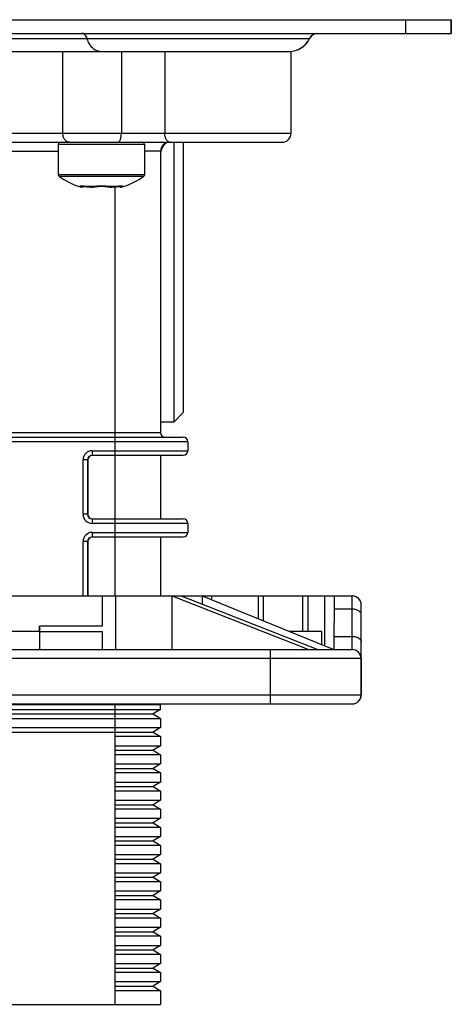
# Model space of a CAD drawing. Header units: millimetres. Extents: x -115 to 574, y -13 to 492.
# Tile 4 of 23: x 117 to 165, y 45 to 153. Entities that reach past the tile are written whole.
import ezdxf

# ---------------------------------------------------------------- set-up
doc = ezdxf.new("R2010")
doc.units = ezdxf.units.MM
doc.header["$LTSCALE"] = 30.734
doc.layers.get('0').update_dxf_attribs({"linetype": 'CONTINUOUS'})

msp = doc.modelspace()

# ---------------------------------------------------------------- linework, layer by layer
at = {"color": 7, "linetype": 'CONTINUOUS'}
for p, q in [((-115.47, 153.46), (164.55, 153.46)), ((159.53, 151.96), (159.53, 153.46)), ((164.53, 153.46), (164.53, 151.96)), ((164.55, 151.96), (164.55, 153.46)), ((-115.47, 151.96), (164.55, 151.96)), ((31.13, 151.39), (148.95, 151.39)), ((33.17, 149.96), (146.91, 149.96)), ((121.78, 140.96), (121.78, 149.96)), ((128.23, 149.96), (128.23, 140.96)), ((133, 149.96), (133, 140.96)), ((146.91, 140.96), (146.91, 149.96)), ((108.97, 140.96), (146.91, 140.96)), ((113.45, 139.96), (145.91, 139.96)), ((113.45, 138.96), (121.28, 138.96)), ((121.28, 139.76), (130.78, 139.76)), ((121.28, 139.76), (121.28, 136.37)), ((130.78, 139.76), (130.78, 136.37)), ((132.54, 138.96), (130.78, 138.96)), ((132.54, 138.96), (132.54, 107.96)), ((132.61, 139.09), (132.57, 138.93)), ((133.42, 139.96), (133.38, 139.95)), ((133.43, 139.96), (133.54, 139.96)), ((134.03, 109.16), (134.03, 139.96)), ((135.03, 139.96), (135.03, 110.16)), ((130.78, 136.37), (121.28, 136.37)), ((130.69, 136.2), (121.36, 136.2)), ((123.68, 135.07), (123.62, 135.07)), ((123.9, 135.02), (123.9, 135.02)), ((125.29, 135.07), (124.42, 135.07)), ((124.71, 135.03), (124.71, 135.03)), ((125.15, 135.03), (125.16, 135.03)), ((125.17, 135.03), (125.17, 135.03)), ((125.18, 135.03), (125.23, 135.04)), ((125.18, 135.03), (125.18, 135.03)), ((125.22, 135.04), (125.31, 135.05)), ((125.3, 135.05), (125.36, 135.06)), ((125.31, 135.05), (125.36, 135.06)), ((125.36, 135.06), (125.4, 135.07)), ((125.4, 135.07), (125.48, 135.08)), ((125.47, 135.08), (125.57, 135.09)), ((125.56, 135.09), (125.66, 135.1)), ((125.66, 135.1), (125.76, 135.11)), ((125.76, 135.11), (125.86, 135.11)), ((125.78, 135.11), (125.87, 135.11)), ((125.86, 135.11), (125.97, 135.11)), ((127.64, 135.07), (126.76, 135.07)), ((126.88, 135.03), (126.88, 135.03)), ((127.3, 135.03), (127.3, 135.03)), ((127.34, 135.03), (127.42, 135.04)), ((127.34, 135.03), (127.34, 135.03)), ((127.42, 135.04), (127.55, 135.05)), ((127.54, 135.05), (127.62, 135.06)), ((127.54, 89.96), (127.54, 135.05)), ((127.62, 135.06), (127.64, 135.06)), ((127.64, 135.06), (127.7, 135.07)), ((127.7, 135.07), (127.76, 135.08)), ((127.75, 135.08), (127.81, 135.09)), ((127.81, 135.09), (127.87, 135.09)), ((127.86, 135.09), (127.91, 135.1)), ((127.91, 135.1), (127.96, 135.1)), ((128.15, 135.02), (128.15, 135.02)), ((128.15, 135.02), (128.15, 135.02)), ((128.43, 135.07), (128.37, 135.07)), ((135.03, 110.16), (134.03, 109.16)), ((132.54, 109.16), (134.03, 109.16)), ((45.04, 107.46), (135.04, 107.46)), ((47.54, 107.96), (132.54, 107.96)), ((135.54, 106.96), (97.25, 106.96)), ((135.54, 106.96), (135.54, 105.96)), ((125.01, 105.96), (125.01, 105.46)), ((125.01, 105.46), (135.04, 105.46)), ((125.01, 105.96), (135.54, 105.96)), ((132.54, 105.46), (132.54, 98.46)), ((124.54, 104.96), (124.01, 104.96)), ((124.01, 98.96), (124.01, 104.96)), ((124.51, 104.96), (124.51, 98.96)), ((124.54, 104.96), (124.54, 98.96)), ((124.54, 98.96), (124.01, 98.96)), ((125.01, 98.46), (135.04, 98.46)), ((125.01, 98.46), (125.01, 97.96)), ((135.54, 97.96), (125.01, 97.96)), ((135.54, 97.96), (135.54, 96.96)), ((125.01, 96.96), (125.01, 96.46)), ((125.01, 96.96), (135.54, 96.96)), ((124.54, 95.96), (124.01, 95.96)), ((124.01, 89.96), (124.01, 95.96)), ((124.51, 95.96), (124.51, 89.96)), ((124.54, 95.96), (124.54, 89.96)), ((125.01, 96.46), (135.04, 96.46)), ((132.54, 96.46), (132.54, 89.96)), ((26.44, 89.96), (137.13, 89.96)), ((126.13, 89.96), (126.13, 86.65)), ((127.63, 84.06), (127.63, 89.96)), ((133.8, 89.96), (133.84, 89.94)), ((133.8, 89.96), (133.8, 84.06)), ((134.9, 89.94), (133.84, 89.94)), ((134.9, 89.94), (134.86, 89.96)), ((137.13, 89.96), (151.63, 84.06)), ((137.13, 89.96), (137.13, 89.07)), ((137.14, 89.96), (153.64, 89.96)), ((138.14, 89.96), (138.14, 89.56)), ((143.33, 87.44), (143.33, 89.96)), ((143.85, 89.96), (143.85, 87.23)), ((148.22, 86.06), (148.22, 89.96)), ((148.74, 89.96), (148.74, 86.06)), ((150.64, 84.47), (150.64, 89.96)), ((151.64, 89.96), (151.63, 84.06)), ((153.63, 84.06), (153.64, 89.96)), ((153.63, 88.51), (151.63, 88.51)), ((154.64, 83.06), (154.64, 88.96)), ((119.23, 86.06), (110.84, 86.06)), ((126.13, 86.65), (119.22, 86.65)), ((119.22, 86.06), (119.22, 86.65)), ((119.22, 86.04), (126.13, 86.04)), ((119.22, 86.04), (119.22, 84.06)), ((126.13, 86.04), (126.13, 84.06)), ((150.29, 86.06), (146.72, 86.06)), ((150.29, 84.61), (150.29, 86.06)), ((151.63, 85.51), (153.63, 85.51)), ((26.43, 84.06), (153.63, 84.06)), ((144.63, 78.06), (144.63, 84.06)), ((154.63, 83.06), (25.43, 83.06)), ((154.63, 83.06), (154.63, 79.06)), ((154.64, 83.06), (154.64, 83.06)), ((154.64, 79.06), (154.64, 83.06)), ((25.43, 79.06), (154.63, 79.06)), ((154.64, 79.06), (154.64, 79.06)), ((26.43, 78.06), (153.63, 78.06)), ((132.54, 77.96), (47.54, 77.96)), ((47.54, 77.46), (132.54, 77.46)), ((127.54, 44.96), (127.54, 78.06)), ((132.54, 77.46), (131.74, 76.96)), ((132.54, 77.46), (132.54, 77.96)), ((47.54, 76.46), (132.54, 76.46)), ((48.34, 76.96), (131.74, 76.96)), ((131.74, 76.96), (132.54, 76.46)), ((132.54, 76.46), (132.54, 75.46)), ((47.54, 75.46), (132.54, 75.46)), ((48.34, 74.96), (131.74, 74.96)), ((132.54, 75.46), (131.74, 74.96)), ((131.74, 74.96), (132.54, 74.46)), ((132.54, 74.46), (127.54, 74.46)), ((132.54, 74.46), (132.54, 73.46)), ((127.54, 73.46), (132.54, 73.46)), ((127.54, 72.96), (131.74, 72.96)), ((132.54, 73.46), (131.74, 72.96)), ((131.74, 72.96), (132.54, 72.46)), ((132.54, 72.46), (127.54, 72.46)), ((132.54, 72.46), (132.54, 71.46)), ((127.54, 71.46), (132.54, 71.46)), ((127.54, 70.96), (131.74, 70.96)), ((132.54, 71.46), (131.74, 70.96)), ((131.74, 70.96), (132.54, 70.46)), ((132.54, 70.46), (127.54, 70.46)), ((127.54, 69.46), (132.54, 69.46)), ((132.54, 69.46), (131.74, 68.96)), ((132.54, 70.46), (132.54, 69.46)), ((127.54, 68.96), (131.74, 68.96)), ((132.54, 68.46), (127.54, 68.46)), ((131.74, 68.96), (132.54, 68.46)), ((132.54, 68.46), (132.54, 67.46)), ((127.54, 67.46), (132.54, 67.46)), ((132.54, 67.46), (131.74, 66.96)), ((127.54, 66.96), (131.74, 66.96)), ((132.54, 66.46), (127.54, 66.46)), ((131.74, 66.96), (132.54, 66.46)), ((132.54, 66.46), (132.54, 65.46)), ((127.54, 65.46), (132.54, 65.46)), ((132.54, 65.46), (131.74, 64.96)), ((127.54, 64.96), (131.74, 64.96)), ((132.54, 64.46), (127.54, 64.46)), ((131.74, 64.96), (132.54, 64.46)), ((132.54, 64.46), (132.54, 63.46)), ((127.54, 63.46), (132.54, 63.46)), ((127.54, 62.96), (131.74, 62.96)), ((132.54, 63.46), (131.74, 62.96)), ((131.74, 62.96), (132.54, 62.46)), ((132.54, 62.46), (127.54, 62.46)), ((132.54, 62.46), (132.54, 61.46)), ((127.54, 61.46), (132.54, 61.46)), ((127.54, 60.96), (131.74, 60.96)), ((132.54, 61.46), (131.74, 60.96)), ((131.74, 60.96), (132.54, 60.46)), ((132.54, 60.46), (127.54, 60.46)), ((132.54, 60.46), (132.54, 59.46)), ((127.54, 59.46), (132.54, 59.46)), ((127.54, 58.96), (131.74, 58.96)), ((132.54, 59.46), (131.74, 58.96)), ((131.74, 58.96), (132.54, 58.46)), ((132.54, 58.46), (127.54, 58.46)), ((132.54, 58.46), (132.54, 57.46)), ((127.54, 57.46), (132.54, 57.46)), ((127.54, 56.96), (131.74, 56.96)), ((132.54, 56.46), (127.54, 56.46)), ((132.54, 57.46), (131.74, 56.96)), ((131.74, 56.96), (132.54, 56.46)), ((132.54, 56.46), (132.54, 55.46)), ((127.54, 55.46), (132.54, 55.46)), ((132.54, 55.46), (131.74, 54.96)), ((127.54, 54.96), (131.74, 54.96)), ((132.54, 54.46), (127.54, 54.46)), ((131.74, 54.96), (132.54, 54.46)), ((132.54, 54.46), (132.54, 53.46)), ((127.54, 53.46), (132.54, 53.46)), ((132.54, 53.46), (131.74, 52.96)), ((127.54, 52.96), (131.74, 52.96)), ((132.54, 52.46), (127.54, 52.46)), ((131.74, 52.96), (132.54, 52.46)), ((132.54, 52.46), (132.54, 51.46)), ((127.54, 51.46), (132.54, 51.46)), ((132.54, 51.46), (131.74, 50.96)), ((127.54, 50.96), (131.74, 50.96)), ((132.54, 50.46), (127.54, 50.46)), ((131.74, 50.96), (132.54, 50.46)), ((132.54, 50.46), (132.54, 49.46)), ((127.54, 49.46), (132.54, 49.46)), ((127.54, 48.96), (131.74, 48.96)), ((132.54, 49.46), (131.74, 48.96)), ((131.74, 48.96), (132.54, 48.46)), ((132.54, 48.46), (127.54, 48.46)), ((132.54, 48.46), (132.54, 47.46)), ((127.54, 47.46), (132.54, 47.46)), ((127.54, 46.96), (131.74, 46.96)), ((132.54, 47.46), (131.74, 46.96)), ((131.74, 46.96), (132.54, 46.46)), ((132.54, 46.46), (127.54, 46.46)), ((132.54, 46.46), (132.54, 44.96)), ((47.54, 44.96), (132.54, 44.96))]:
    msp.add_line(p, q, dxfattribs=at)
for points in [[(132.57, 138.93), (132.54, 138.76), (132.54, 138.61)], [(133.38, 139.95), (133.32, 139.94), (133.27, 139.92), (133.21, 139.89), (133.15, 139.85), (133.09, 139.81), (133.02, 139.75), (132.95, 139.67), (132.88, 139.59), (132.81, 139.49), (132.74, 139.37), (132.67, 139.24), (132.61, 139.09)], [(123.81, 135.11), (123.8, 135.11), (123.81, 135.11), (123.82, 135.11), (123.83, 135.11), (123.84, 135.11), (123.86, 135.12), (123.88, 135.11), (123.91, 135.11), (123.94, 135.11), (123.97, 135.11), (124.01, 135.11), (124.05, 135.11), (124.09, 135.1), (124.14, 135.1), (124.19, 135.09), (124.24, 135.09), (124.29, 135.08), (124.35, 135.07), (124.41, 135.06), (124.43, 135.06)], [(124.43, 135.06), (124.51, 135.05), (124.63, 135.04), (124.71, 135.03)], [(124.71, 135.03), (124.75, 135.03), (124.83, 135.03), (124.9, 135.02), (124.97, 135.02), (125.04, 135.02), (125.1, 135.03), (125.15, 135.03), (125.17, 135.03)], [(125.97, 135.11), (126.08, 135.11), (126.19, 135.11), (126.29, 135.11), (126.39, 135.1), (126.49, 135.09), (126.57, 135.08), (126.65, 135.07), (126.69, 135.06)], [(126.69, 135.06), (126.75, 135.05), (126.83, 135.04), (126.88, 135.03)], [(126.88, 135.03), (126.9, 135.03), (126.95, 135.03), (127.01, 135.02), (127.07, 135.02), (127.15, 135.02), (127.22, 135.03), (127.3, 135.03), (127.34, 135.03)], [(127.96, 135.1), (128, 135.11), (128.04, 135.11), (128.08, 135.11), (128.11, 135.11), (128.14, 135.11), (128.17, 135.11), (128.19, 135.12), (128.21, 135.11), (128.22, 135.11), (128.24, 135.11), (128.24, 135.11), (128.25, 135.11)]]:
    msp.add_lwpolyline(points, dxfattribs=at)
for centre, radius, start, end in [((149.84, 150.96), 1, 90, 154.6231), ((149.86, 150.96), 1, 90.7211, 154.6231), ((146.68, 152.46), 2.5, 270, 334.6231), ((146.69, 152.46), 2.5, 270, 334.6231), ((145.91, 140.96), 1, 270, 360), ((121.48, 139.76), 0.2, 90, 180), ((130.58, 139.76), 0.2, 0, 90), ((133.54, 138.96), 1, 90, 180), ((121.48, 136.37), 0.2, 180, 234.3147), ((126.03, 142.7), 8, 234.3148, 252.5289), ((126.03, 142.7), 8, 287.4712, 305.6856), ((130.58, 136.37), 0.2, 305.6853, 360), ((123.92, 136.02), 1, 252.5288, 268.6666), ((123.74, 135.3), 0.236, 253.8972, 283.5472), ((123.74, 135.31), 0.254, 283.5933, 292.8783), ((125.31, 140.36), 5.36, 260.4211, 260.5949), ((125.15, 135.21), 0.183, 263.4004, 277.373), ((125.74, 132.65), 2.47, 99.0814, 100.621), ((125.79, 132.34), 2.78, 98.4442, 99.0895), ((126.26, 132.35), 2.77, 80.9129, 81.4862), ((126.32, 132.72), 2.39, 79.3558, 80.948), ((126.9, 135.21), 0.183, 262.6435, 276.6234), ((126.74, 140.36), 5.37, 279.4048, 279.5784), ((128.13, 136.02), 1, 271.3334, 287.4712), ((128.13, 135.78), 0.755, 271.6132, 277.9867), ((128.31, 135.31), 0.254, 247.1444, 256.4165), ((128.31, 135.3), 0.236, 256.44, 286.108), ((133.04, 107.96), 0.5, 180, 270), ((135.04, 106.96), 0.5, 0, 90), ((125.01, 104.96), 1, 89.9989, 179.9887), ((125.01, 104.96), 0.5, 89.9998, 179.9986), ((135.04, 105.96), 0.5, 270, 360), ((125.01, 98.96), 1, 180.0083, 270.0035), ((125.01, 98.96), 0.5, 180.0014, 270.0002), ((135.04, 97.96), 0.5, 0, 90), ((125.01, 95.96), 1, 89.9989, 179.9887), ((135.04, 96.96), 0.5, 270, 360), ((125.01, 95.96), 0.5, 89.9998, 179.9986), ((153.64, 88.96), 1, 0, 90), ((153.64, 88.96), 1, 0, 87.1405), ((153.63, 83.06), 1, 0, 90), ((153.63, 83.06), 1, 0, 90), ((153.64, 83.06), 1, 0, 3.999), ((153.63, 79.06), 1, 270, 360), ((153.64, 79.06), 1, 270, 360), ((153.64, 79.06), 1, 270, 360), ((153.64, 79.06), 1, 270, 360), ((133.04, 77.96), 0.5, 168.463, 180)]:
    msp.add_arc(centre, radius, start, end, dxfattribs=at)
for centre, major_axis, ratio, start_param, end_param in [((125.04, 104.96), (0.5, 0), 0.999962, 1.614317, 3.141593), ((125.04, 98.96), (0.5, 0), 0.999962, -3.141593, -1.614317), ((125.04, 95.96), (0.5, 0), 0.999962, 1.614317, 3.141593), ((115.03, 86.34), (4.25, 0), 0.406897, -0.177486, 0.177314)]:
    msp.add_ellipse(centre, major_axis=major_axis, ratio=ratio, start_param=start_param, end_param=end_param, dxfattribs=at)
for points, knots in [([(124.45, 151.39), (124.43, 151.47), (124.36, 151.62), (124.23, 151.81), (124.08, 151.92), (123.96, 151.96), (123.9, 151.96), (123.87, 151.96)], [0, 0, 0, 0, 0.293369, 0.556225, 0.787838, 0.89534, 1, 1, 1, 1]), ([(125.9, 149.96), (125.83, 149.96), (125.67, 149.98), (125.45, 150.06), (125.24, 150.18), (124.96, 150.41), (124.67, 150.81), (124.51, 151.19), (124.45, 151.39)], [0, 0, 0, 0, 0.104565, 0.21197, 0.324636, 0.44428, 0.706896, 1, 1, 1, 1]), ([(122.49, 139.96), (122.44, 139.96), (122.35, 139.98), (122.21, 140.04), (122.09, 140.13), (121.94, 140.3), (121.82, 140.59), (121.78, 140.83), (121.78, 140.96)], [0, 0, 0, 0, 0.103457, 0.210669, 0.324498, 0.446432, 0.712951, 1, 1, 1, 1]), ([(127.86, 139.96), (127.87, 139.96), (127.9, 139.97), (127.93, 139.98), (127.97, 140.01), (128.02, 140.05), (128.07, 140.14), (128.12, 140.26), (128.17, 140.41), (128.2, 140.58), (128.22, 140.77), (128.23, 140.9), (128.23, 140.96)], [0, 0, 0, 0, 0.032065, 0.066022, 0.103402, 0.145261, 0.244353, 0.364794, 0.504719, 0.660495, 0.827386, 1, 1, 1, 1]), ([(133.59, 139.96), (133.55, 139.96), (133.47, 139.98), (133.36, 140.04), (133.26, 140.13), (133.17, 140.26), (133.1, 140.41), (133.03, 140.65), (133, 140.84), (133, 140.96)], [0, 0, 0, 0, 0.092004, 0.190152, 0.298747, 0.419638, 0.552561, 0.695706, 1, 1, 1, 1]), ([(123.82, 135.13), (123.8, 135.13), (123.77, 135.13), (123.73, 135.13), (123.69, 135.12), (123.67, 135.12), (123.66, 135.11), (123.65, 135.11), (123.65, 135.1), (123.65, 135.1), (123.65, 135.09), (123.66, 135.08), (123.67, 135.07), (123.68, 135.07)], [0, 0, 0, 0, 0.243124, 0.44264, 0.597124, 0.706696, 0.74569, 0.775746, 0.800059, 0.824232, 0.85391, 0.892315, 1, 1, 1, 1]), ([(123.68, 135.07), (123.7, 135.06), (123.74, 135.04), (123.79, 135.03), (123.82, 135.03)], [0, 0, 0, 0, 0.442634, 1, 1, 1, 1]), ([(124.42, 135.07), (124.3, 135.09), (124.15, 135.11), (123.95, 135.12), (123.86, 135.13), (123.82, 135.13)], [0, 0, 0, 0, 0.565885, 0.803318, 1, 1, 1, 1]), ([(124, 135.11), (123.98, 135.08), (123.92, 135.04), (123.85, 135.03), (123.82, 135.03)], [0, 0, 0, 0, 0.529517, 1, 1, 1, 1]), ([(123.82, 135.03), (123.84, 135.03), (123.87, 135.03), (123.89, 135.02), (123.9, 135.02)], [0, 0, 0, 0, 0.728411, 1, 1, 1, 1]), ([(124.09, 135.1), (124.06, 135.08), (124, 135.04), (123.93, 135.02), (123.9, 135.02)], [0, 0, 0, 0, 0.522408, 1, 1, 1, 1]), ([(124.43, 135.06), (124.43, 135.06), (124.42, 135.06), (124.42, 135.07), (124.42, 135.07)], [0, 0, 0, 0, 0.239212, 1, 1, 1, 1]), ([(124.71, 135.03), (124.64, 135.04), (124.55, 135.05), (124.45, 135.06), (124.43, 135.07)], [0, 0, 0, 0, 0.751211, 1, 1, 1, 1]), ([(125.13, 135.03), (125.12, 135.03), (125.1, 135.03), (125.04, 135.02), (124.96, 135.02), (124.84, 135.02), (124.76, 135.03), (124.71, 135.03)], [0, 0, 0, 0, 0.072516, 0.163087, 0.399281, 0.690317, 1, 1, 1, 1]), ([(125.17, 135.04), (125.17, 135.04), (125.16, 135.04), (125.14, 135.03), (125.13, 135.03)], [0, 0, 0, 0, 0.267658, 1, 1, 1, 1]), ([(125.29, 135.07), (125.28, 135.07), (125.24, 135.06), (125.2, 135.05), (125.17, 135.04)], [0, 0, 0, 0, 0.275293, 1, 1, 1, 1]), ([(125.36, 135.06), (125.35, 135.06), (125.33, 135.06), (125.3, 135.06), (125.29, 135.07)], [0, 0, 0, 0, 0.256843, 1, 1, 1, 1]), ([(126.67, 135.09), (126.57, 135.1), (126.36, 135.12), (126.03, 135.13), (125.7, 135.12), (125.48, 135.1), (125.38, 135.09)], [0, 0, 0, 0, 0.236322, 0.499685, 0.763211, 1, 1, 1, 1]), ([(126.69, 135.06), (126.7, 135.06), (126.72, 135.06), (126.75, 135.06), (126.76, 135.07)], [0, 0, 0, 0, 0.257449, 1, 1, 1, 1]), ([(126.88, 135.04), (126.87, 135.04), (126.83, 135.05), (126.79, 135.06), (126.76, 135.07)], [0, 0, 0, 0, 0.224028, 1, 1, 1, 1]), ([(126.92, 135.03), (126.92, 135.03), (126.9, 135.03), (126.89, 135.04), (126.88, 135.04)], [0, 0, 0, 0, 0.232185, 1, 1, 1, 1]), ([(127.34, 135.03), (127.3, 135.03), (127.21, 135.02), (127.1, 135.02), (127.01, 135.02), (126.95, 135.03), (126.93, 135.03), (126.92, 135.03)], [0, 0, 0, 0, 0.309636, 0.600655, 0.836865, 0.927459, 1, 1, 1, 1]), ([(127.62, 135.07), (127.6, 135.06), (127.5, 135.05), (127.41, 135.04), (127.34, 135.03)], [0, 0, 0, 0, 0.248795, 1, 1, 1, 1]), ([(127.62, 135.06), (127.62, 135.06), (127.63, 135.06), (127.63, 135.07), (127.64, 135.07)], [0, 0, 0, 0, 0.238874, 1, 1, 1, 1]), ([(128.22, 135.13), (128.18, 135.13), (128.09, 135.12), (127.9, 135.11), (127.74, 135.09), (127.64, 135.07)], [0, 0, 0, 0, 0.199014, 0.436977, 1, 1, 1, 1]), ([(127.96, 135.1), (127.99, 135.08), (128.05, 135.04), (128.12, 135.02), (128.15, 135.02)], [0, 0, 0, 0, 0.522408, 1, 1, 1, 1]), ([(128.05, 135.11), (128.07, 135.08), (128.13, 135.04), (128.2, 135.03), (128.24, 135.03)], [0, 0, 0, 0, 0.512699, 1, 1, 1, 1]), ([(128.37, 135.07), (128.38, 135.07), (128.39, 135.08), (128.4, 135.09), (128.4, 135.1), (128.4, 135.1), (128.4, 135.11), (128.4, 135.11), (128.38, 135.12), (128.36, 135.12), (128.32, 135.13), (128.27, 135.13), (128.24, 135.13), (128.22, 135.13)], [0, 0, 0, 0, 0.104585, 0.14156, 0.169972, 0.193319, 0.217495, 0.247951, 0.287617, 0.398805, 0.554938, 0.755849, 1, 1, 1, 1]), ([(128.24, 135.03), (128.26, 135.03), (128.31, 135.04), (128.36, 135.06), (128.37, 135.07)], [0, 0, 0, 0, 0.557398, 1, 1, 1, 1]), ([(148.8, 84.06), (146.31, 85.04), (142.57, 86.51), (137.58, 88.47), (135.08, 89.45), (133.84, 89.94)], [0, 0, 0, 0, 0.500016, 0.750016, 1, 1, 1, 1]), ([(134.9, 89.94), (136.14, 89.45), (138.64, 88.47), (143.63, 86.51), (147.37, 85.04), (149.86, 84.06)], [0, 0, 0, 0, 0.249984, 0.499984, 1, 1, 1, 1]), ([(154.63, 87.87), (154.63, 87.91), (154.62, 88), (154.56, 88.12), (154.47, 88.23), (154.29, 88.37), (154.01, 88.48), (153.76, 88.51), (153.63, 88.51)], [0, 0, 0, 0, 0.097831, 0.200557, 0.311766, 0.433164, 0.70415, 1, 1, 1, 1]), ([(153.63, 85.51), (153.76, 85.51), (154.01, 85.48), (154.29, 85.37), (154.47, 85.23), (154.56, 85.12), (154.62, 85), (154.63, 84.91), (154.63, 84.87)], [0, 0, 0, 0, 0.29585, 0.566836, 0.688234, 0.799443, 0.902169, 1, 1, 1, 1])]:
    msp.add_open_spline(points, degree=3, knots=knots, dxfattribs=at)
for points in [[(123.9, 135.11), (123.88, 135.1), (123.86, 135.09), (123.84, 135.08)], [(128.16, 135.11), (128.17, 135.1), (128.19, 135.09), (128.21, 135.08)]]:
    msp.add_open_spline(points, degree=3, dxfattribs=at)

doc.saveas('drawing.dxf')
